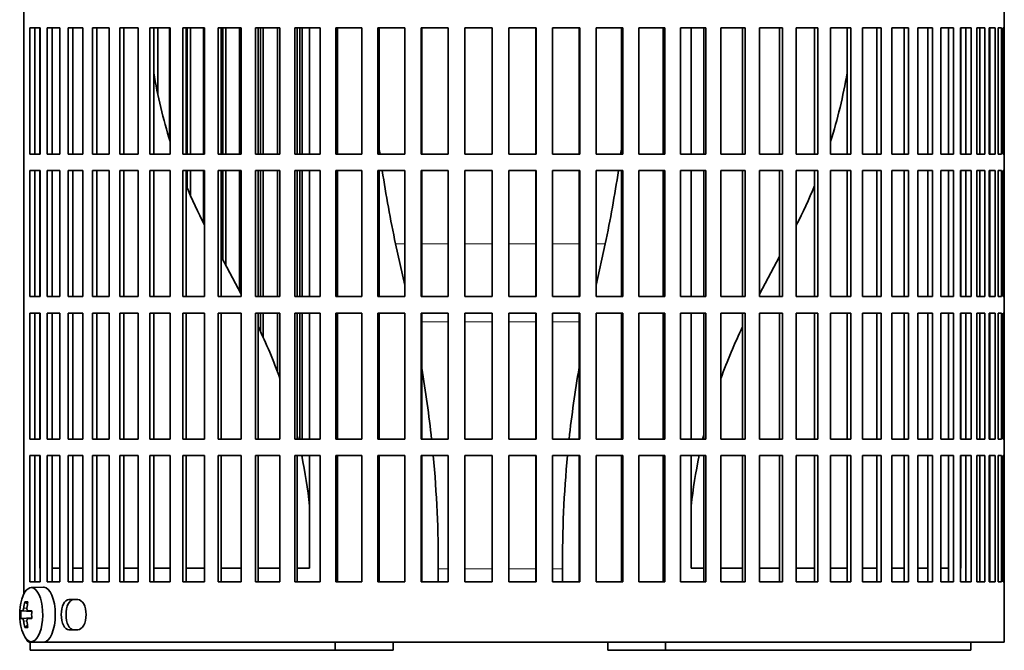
# Model space of a CAD drawing. Header units: millimetres. Extents: x -303 to -74, y -428 to 1006.
# Tile 14 of 26: x -123 to -87, y 229 to 252. Entities that reach past the tile are written whole.
import ezdxf

# ---------------------------------------------------------------- set-up
doc = ezdxf.new("R2010")
doc.units = ezdxf.units.MM
for name, color, linetype in [('M5X8_UNI7687', 7, 'Continuous'), ('VSI134_FILTRO_A', 7, 'Continuous'), ('VSI134_FILTRO_B', 7, 'Continuous'), ('VSI134_SUPPORTO_', 7, 'Continuous')]:
    doc.layers.add(name, color=color, linetype=linetype)

# ---------------------------------------------------------------- blocks, each defined once
blk = doc.blocks.new('SE3')
at = {"layer": 'M5X8_UNI7687', "color": 7, "linetype": 'Continuous', "lineweight": 35}
for p, q in [((-122.046, 231.377), (-122.5, 231.363)), ((-122.734, 230.844), (-122.631, 230.766)), ((-122.873, 230.516), (-122.479, 230.487)), ((-122.612, 230.519), (-122.478, 230.506)), ((-122.873, 230.239), (-122.479, 230.267)), ((-122.478, 230.249), (-122.612, 230.235)), ((-122.734, 229.91), (-122.631, 229.988)), ((-122.5, 229.391), (-122.046, 229.377))]:
    blk.add_line(p, q, dxfattribs=at)
at = {"layer": 'M5X8_UNI7687', "color": 4, "linetype": 'Continuous', "lineweight": 9}
for p, q in [((-122.479, 230.488), (-122.814, 230.519)), ((-122.772, 230.619), (-122.65, 230.608)), ((-122.61, 230.519), (-122.478, 230.506)), ((-122.814, 230.235), (-122.479, 230.266)), ((-122.651, 230.147), (-122.772, 230.136)), ((-122.478, 230.249), (-122.61, 230.235))]:
    blk.add_line(p, q, dxfattribs=at)
at = {"layer": 'M5X8_UNI7687', "color": 7, "linetype": 'Continuous', "lineweight": 35}
for centre, radius, start, end in [((-120.917, 230.377), 2, 163.7273, 196.2727), ((-120.993, 230.377), 1.885, 175.7871, 184.2129)]:
    blk.add_arc(centre, radius, start, end, dxfattribs=at)
for centre, major_axis, ratio, start_param, end_param in [((-122.494, 230.377), (0, -0.986), 0.422618, 0, 4.10793), ((-122.041, 230.377), (0, 1), 0.422618, 0, 0.012961), ((-122.041, 230.377), (0, 1), 0.422618, 3.141593, 6.283185), ((-120.906, 230.377), (0, 2), 0.939693, 1.335108, 1.449667), ((-121.317, 229.765), (-1.55, 1.013), 0.247104, -0.4365, -0.286808), ((-120.933, 230.377), (0, 2), 0.866025, 1.335108, 1.449667), ((-120.92, 230.346), (-1.994, 0.158), 0.036834, -0.313745, -0.199185), ((-120.92, 230.346), (-1.994, 0.158), 0.036834, -0.670562, -0.556003), ((-121.576, 230.377), (0, 1.852), 0.488139, 1.49595, 1.645642), ((-120.92, 230.408), (-1.994, -0.158), 0.036834, 0.199185, 0.313745), ((-120.906, 230.377), (0, -2), 0.939693, 4.833518, 4.948078), ((-120.933, 230.377), (0, -2), 0.866025, 4.833518, 4.948078), ((-120.92, 230.408), (-1.994, -0.158), 0.036834, 0.556003, 0.670562), ((-122.494, 230.377), (0, -0.986), 0.422618, 5.316848, 6.283185), ((-121.317, 230.99), (-1.55, -1.013), 0.247104, 0.286808, 0.4365)]:
    blk.add_ellipse(centre, major_axis=major_axis, ratio=ratio, start_param=start_param, end_param=end_param, dxfattribs=at)
for points in [[(-122.814, 230.519), (-122.813, 230.519), (-122.811, 230.52), (-122.808, 230.521), (-122.804, 230.524), (-122.801, 230.527), (-122.798, 230.531), (-122.795, 230.536), (-122.792, 230.542), (-122.789, 230.549), (-122.786, 230.556), (-122.783, 230.564), (-122.781, 230.573), (-122.778, 230.581), (-122.776, 230.59), (-122.775, 230.599), (-122.773, 230.609), (-122.772, 230.615), (-122.772, 230.619)], [(-122.652, 230.619), (-122.652, 230.615), (-122.653, 230.609), (-122.653, 230.599), (-122.653, 230.59), (-122.652, 230.581), (-122.651, 230.573), (-122.649, 230.564), (-122.647, 230.556), (-122.644, 230.549), (-122.641, 230.542), (-122.637, 230.536), (-122.633, 230.531), (-122.629, 230.527), (-122.625, 230.524), (-122.62, 230.521), (-122.615, 230.52), (-122.612, 230.519), (-122.61, 230.519)], [(-122.772, 230.136), (-122.772, 230.139), (-122.773, 230.146), (-122.775, 230.156), (-122.776, 230.165), (-122.778, 230.173), (-122.781, 230.182), (-122.783, 230.19), (-122.786, 230.198), (-122.789, 230.206), (-122.792, 230.213), (-122.795, 230.219), (-122.798, 230.224), (-122.801, 230.228), (-122.804, 230.231), (-122.808, 230.233), (-122.811, 230.235), (-122.813, 230.235), (-122.814, 230.235)], [(-122.61, 230.235), (-122.612, 230.235), (-122.615, 230.235), (-122.62, 230.233), (-122.625, 230.231), (-122.629, 230.228), (-122.633, 230.224), (-122.637, 230.219), (-122.641, 230.213), (-122.644, 230.206), (-122.647, 230.198), (-122.649, 230.19), (-122.651, 230.182), (-122.652, 230.173), (-122.653, 230.165), (-122.653, 230.156), (-122.653, 230.146), (-122.652, 230.139), (-122.652, 230.136)]]:
    blk.add_open_spline(points, degree=3, dxfattribs=at)
at = {"layer": 'VSI134_FILTRO_A', "color": 7, "linetype": 'Continuous', "lineweight": 35}
for p, q in [((-86.965, 229.377), (-86.965, 269.577)), ((-122.762, 266.577), (-122.762, 231.132)), ((-122.549, 251.777), (-122.549, 247.177)), ((-122.167, 251.777), (-122.549, 251.777)), ((-122.364, 251.777), (-122.364, 247.177)), ((-122.167, 251.777), (-122.167, 247.177)), ((-121.911, 251.777), (-121.911, 247.177)), ((-121.449, 251.777), (-121.911, 251.777)), ((-121.733, 251.777), (-121.733, 247.177)), ((-121.449, 251.777), (-121.449, 247.177)), ((-121.146, 251.777), (-121.146, 247.177)), ((-120.609, 251.777), (-121.146, 251.777)), ((-120.977, 251.777), (-120.977, 247.177)), ((-120.609, 251.777), (-120.609, 247.177)), ((-120.262, 251.777), (-120.262, 247.177)), ((-119.653, 251.777), (-120.262, 251.777)), ((-120.103, 251.777), (-120.103, 247.177)), ((-119.653, 251.777), (-119.653, 247.177)), ((-119.264, 251.777), (-119.264, 247.177)), ((-118.588, 251.777), (-119.264, 251.777)), ((-119.116, 251.777), (-119.116, 247.177)), ((-118.588, 251.777), (-118.588, 247.177)), ((-118.16, 251.777), (-118.16, 247.177)), ((-117.423, 251.777), (-118.16, 251.777)), ((-118.025, 251.777), (-118.025, 247.177)), ((-117.423, 251.777), (-117.423, 247.177)), ((-116.959, 251.777), (-116.959, 247.177)), ((-116.165, 251.777), (-116.959, 251.777)), ((-116.837, 251.777), (-116.837, 247.177)), ((-116.165, 251.777), (-116.165, 247.177)), ((-115.669, 251.777), (-115.669, 247.177)), ((-114.826, 251.777), (-115.669, 251.777)), ((-115.562, 251.777), (-115.562, 247.177)), ((-114.826, 251.777), (-114.826, 247.177)), ((-114.301, 251.777), (-114.301, 247.177)), ((-113.414, 251.777), (-114.301, 251.777)), ((-114.209, 251.777), (-114.209, 247.177)), ((-113.414, 251.777), (-113.414, 247.177)), ((-112.866, 251.777), (-112.866, 247.177)), ((-111.942, 251.777), (-112.866, 251.777)), ((-112.789, 251.777), (-112.789, 247.177)), ((-111.942, 251.777), (-111.942, 247.177)), ((-111.373, 251.777), (-111.373, 247.177)), ((-110.419, 251.777), (-111.373, 251.777)), ((-111.313, 251.777), (-111.313, 247.177)), ((-110.419, 251.777), (-110.419, 247.177)), ((-109.834, 251.777), (-109.834, 247.177)), ((-108.858, 251.777), (-109.834, 251.777)), ((-109.791, 251.777), (-109.791, 247.177)), ((-108.858, 251.777), (-108.858, 247.177)), ((-108.261, 251.777), (-108.261, 247.177)), ((-107.27, 251.777), (-108.261, 251.777)), ((-108.235, 251.777), (-108.235, 247.177)), ((-107.27, 251.777), (-107.27, 247.177)), ((-106.667, 251.777), (-106.667, 247.177)), ((-105.668, 251.777), (-106.667, 251.777)), ((-106.658, 251.777), (-106.658, 247.177)), ((-105.668, 251.777), (-105.668, 247.177)), ((-105.062, 251.777), (-105.062, 247.177)), ((-104.063, 251.777), (-105.062, 251.777)), ((-104.072, 251.777), (-104.072, 247.177)), ((-104.063, 251.777), (-104.063, 247.177)), ((-103.46, 251.777), (-103.46, 247.177)), ((-102.468, 251.777), (-103.46, 251.777)), ((-102.494, 251.777), (-102.494, 247.177)), ((-102.468, 251.777), (-102.468, 247.177)), ((-101.872, 251.777), (-101.872, 247.177)), ((-100.896, 251.777), (-101.872, 251.777)), ((-100.939, 251.777), (-100.939, 247.177)), ((-100.896, 251.777), (-100.896, 247.177)), ((-100.311, 251.777), (-100.311, 247.177)), ((-99.357, 251.777), (-100.311, 251.777)), ((-99.417, 251.777), (-99.417, 247.177)), ((-99.357, 251.777), (-99.357, 247.177)), ((-98.788, 251.777), (-98.788, 247.177)), ((-97.864, 251.777), (-98.788, 251.777)), ((-97.941, 251.777), (-97.941, 247.177)), ((-97.864, 251.777), (-97.864, 247.177)), ((-97.315, 251.777), (-97.315, 247.177)), ((-96.428, 251.777), (-97.315, 251.777)), ((-96.521, 251.777), (-96.521, 247.177)), ((-96.428, 251.777), (-96.428, 247.177)), ((-95.904, 251.777), (-95.904, 247.177)), ((-95.061, 251.777), (-95.904, 251.777)), ((-95.168, 251.777), (-95.168, 247.177)), ((-95.061, 251.777), (-95.061, 247.177)), ((-94.564, 251.777), (-94.564, 247.177)), ((-93.771, 251.777), (-94.564, 251.777)), ((-93.893, 251.777), (-93.893, 247.177)), ((-93.771, 251.777), (-93.771, 247.177)), ((-93.307, 251.777), (-93.307, 247.177)), ((-92.57, 251.777), (-93.307, 251.777)), ((-92.705, 251.777), (-92.705, 247.177)), ((-92.57, 251.777), (-92.57, 247.177)), ((-91.466, 251.777), (-92.142, 251.777)), ((-92.142, 251.777), (-92.142, 247.177)), ((-91.614, 251.777), (-91.614, 247.177)), ((-91.466, 251.777), (-91.466, 247.177)), ((-90.468, 251.777), (-91.077, 251.777)), ((-91.077, 251.777), (-91.077, 247.177)), ((-90.627, 251.777), (-90.627, 247.177)), ((-90.468, 251.777), (-90.468, 247.177)), ((-89.584, 251.777), (-90.121, 251.777)), ((-90.121, 251.777), (-90.121, 247.177)), ((-89.752, 251.777), (-89.752, 247.177)), ((-89.584, 251.777), (-89.584, 247.177)), ((-88.819, 251.777), (-89.281, 251.777)), ((-89.281, 251.777), (-89.281, 247.177)), ((-88.997, 251.777), (-88.997, 247.177)), ((-88.819, 251.777), (-88.819, 247.177)), ((-88.18, 251.777), (-88.563, 251.777)), ((-88.563, 251.777), (-88.563, 247.177)), ((-88.365, 251.777), (-88.365, 247.177)), ((-88.18, 251.777), (-88.18, 247.177)), ((-87.673, 251.777), (-87.973, 251.777)), ((-87.973, 251.777), (-87.973, 247.177)), ((-87.863, 251.777), (-87.863, 247.177)), ((-87.673, 251.777), (-87.673, 247.177)), ((-87.299, 251.777), (-87.516, 251.777)), ((-87.516, 251.777), (-87.516, 247.177)), ((-87.495, 251.777), (-87.495, 247.177)), ((-87.299, 251.777), (-87.299, 247.177)), ((-87.064, 251.777), (-87.194, 251.777)), ((-87.194, 251.777), (-87.194, 247.177)), ((-87.064, 251.777), (-87.064, 247.177)), ((-86.967, 251.777), (-87.011, 251.777)), ((-87.011, 251.777), (-87.011, 247.177)), ((-86.967, 251.777), (-86.967, 247.177)), ((-122.167, 247.177), (-122.549, 247.177)), ((-121.449, 247.177), (-121.911, 247.177)), ((-120.609, 247.177), (-121.146, 247.177)), ((-119.653, 247.177), (-120.262, 247.177)), ((-118.588, 247.177), (-119.264, 247.177)), ((-117.423, 247.177), (-118.16, 247.177)), ((-116.165, 247.177), (-116.959, 247.177)), ((-114.826, 247.177), (-115.669, 247.177)), ((-113.414, 247.177), (-114.301, 247.177)), ((-111.942, 247.177), (-112.866, 247.177)), ((-110.419, 247.177), (-111.373, 247.177)), ((-108.858, 247.177), (-109.834, 247.177)), ((-107.27, 247.177), (-108.261, 247.177)), ((-105.668, 247.177), (-106.667, 247.177)), ((-104.063, 247.177), (-105.062, 247.177)), ((-102.468, 247.177), (-103.46, 247.177)), ((-100.896, 247.177), (-101.872, 247.177)), ((-99.357, 247.177), (-100.311, 247.177)), ((-97.864, 247.177), (-98.788, 247.177)), ((-96.428, 247.177), (-97.315, 247.177)), ((-95.061, 247.177), (-95.904, 247.177)), ((-93.771, 247.177), (-94.564, 247.177)), ((-92.57, 247.177), (-93.307, 247.177)), ((-91.466, 247.177), (-92.142, 247.177)), ((-90.468, 247.177), (-91.077, 247.177)), ((-89.584, 247.177), (-90.121, 247.177)), ((-88.819, 247.177), (-89.281, 247.177)), ((-88.18, 247.177), (-88.563, 247.177)), ((-87.673, 247.177), (-87.973, 247.177)), ((-87.299, 247.177), (-87.516, 247.177)), ((-87.064, 247.177), (-87.194, 247.177)), ((-86.967, 247.177), (-87.011, 247.177)), ((-122.549, 246.577), (-122.549, 241.977)), ((-122.167, 246.577), (-122.549, 246.577)), ((-122.364, 246.577), (-122.364, 241.977)), ((-122.167, 246.577), (-122.167, 241.977)), ((-121.911, 246.577), (-121.911, 241.977)), ((-121.449, 246.577), (-121.911, 246.577)), ((-121.733, 246.577), (-121.733, 241.977)), ((-121.449, 246.577), (-121.449, 241.977)), ((-121.146, 246.577), (-121.146, 241.977)), ((-120.609, 246.577), (-121.146, 246.577)), ((-120.977, 246.577), (-120.977, 241.977)), ((-120.609, 246.577), (-120.609, 241.977)), ((-120.262, 246.577), (-120.262, 241.977)), ((-119.653, 246.577), (-120.262, 246.577)), ((-120.103, 246.577), (-120.103, 241.977)), ((-119.653, 246.577), (-119.653, 241.977)), ((-119.264, 246.577), (-119.264, 241.977)), ((-118.588, 246.577), (-119.264, 246.577)), ((-119.116, 246.577), (-119.116, 241.977)), ((-118.588, 246.577), (-118.588, 241.977)), ((-118.16, 246.577), (-118.16, 241.977)), ((-117.423, 246.577), (-118.16, 246.577)), ((-118.025, 246.577), (-118.025, 241.977)), ((-117.423, 246.577), (-117.423, 241.977)), ((-116.959, 246.577), (-116.959, 241.977)), ((-116.165, 246.577), (-116.959, 246.577)), ((-116.837, 246.577), (-116.837, 241.977)), ((-116.165, 246.577), (-116.165, 241.977)), ((-115.669, 246.577), (-115.669, 241.977)), ((-114.826, 246.577), (-115.669, 246.577)), ((-115.562, 246.577), (-115.562, 241.977)), ((-114.826, 246.577), (-114.826, 241.977)), ((-114.301, 246.577), (-114.301, 241.977)), ((-113.414, 246.577), (-114.301, 246.577)), ((-114.209, 246.577), (-114.209, 241.977)), ((-113.414, 246.577), (-113.414, 241.977)), ((-112.866, 246.577), (-112.866, 241.977)), ((-111.942, 246.577), (-112.866, 246.577)), ((-112.789, 246.577), (-112.789, 241.977)), ((-111.942, 246.577), (-111.942, 241.977)), ((-111.373, 246.577), (-111.373, 241.977)), ((-110.419, 246.577), (-111.373, 246.577)), ((-111.313, 246.577), (-111.313, 241.977)), ((-110.419, 246.577), (-110.419, 241.977)), ((-109.834, 246.577), (-109.834, 241.977)), ((-108.858, 246.577), (-109.834, 246.577)), ((-109.791, 246.577), (-109.791, 241.977)), ((-108.858, 246.577), (-108.858, 241.977)), ((-108.261, 246.577), (-108.261, 241.977)), ((-107.27, 246.577), (-108.261, 246.577)), ((-108.235, 246.577), (-108.235, 241.977)), ((-107.27, 246.577), (-107.27, 241.977)), ((-106.667, 246.577), (-106.667, 241.977)), ((-105.668, 246.577), (-106.667, 246.577)), ((-106.658, 246.577), (-106.658, 241.977)), ((-105.668, 246.577), (-105.668, 241.977)), ((-105.062, 246.577), (-105.062, 241.977)), ((-104.063, 246.577), (-105.062, 246.577)), ((-104.072, 246.577), (-104.072, 241.977)), ((-104.063, 246.577), (-104.063, 241.977)), ((-103.46, 246.577), (-103.46, 241.977)), ((-102.468, 246.577), (-103.46, 246.577)), ((-102.494, 246.577), (-102.494, 241.977)), ((-102.468, 246.577), (-102.468, 241.977)), ((-101.872, 246.577), (-101.872, 241.977)), ((-100.896, 246.577), (-101.872, 246.577)), ((-100.939, 246.577), (-100.939, 241.977)), ((-100.896, 246.577), (-100.896, 241.977)), ((-100.311, 246.577), (-100.311, 241.977)), ((-99.357, 246.577), (-100.311, 246.577)), ((-99.417, 246.577), (-99.417, 241.977)), ((-99.357, 246.577), (-99.357, 241.977)), ((-98.788, 246.577), (-98.788, 241.977)), ((-97.864, 246.577), (-98.788, 246.577)), ((-97.941, 246.577), (-97.941, 241.977)), ((-97.864, 246.577), (-97.864, 241.977)), ((-97.315, 246.577), (-97.315, 241.977)), ((-96.428, 246.577), (-97.315, 246.577)), ((-96.521, 246.577), (-96.521, 241.977)), ((-96.428, 246.577), (-96.428, 241.977)), ((-95.904, 246.577), (-95.904, 241.977)), ((-95.061, 246.577), (-95.904, 246.577)), ((-95.168, 246.577), (-95.168, 241.977)), ((-95.061, 246.577), (-95.061, 241.977)), ((-94.564, 246.577), (-94.564, 241.977)), ((-93.771, 246.577), (-94.564, 246.577)), ((-93.893, 246.577), (-93.893, 241.977)), ((-93.771, 246.577), (-93.771, 241.977)), ((-93.307, 246.577), (-93.307, 241.977)), ((-92.57, 246.577), (-93.307, 246.577)), ((-92.705, 246.577), (-92.705, 241.977)), ((-92.57, 246.577), (-92.57, 241.977)), ((-91.466, 246.577), (-92.142, 246.577)), ((-92.142, 246.577), (-92.142, 241.977)), ((-91.614, 246.577), (-91.614, 241.977)), ((-91.466, 246.577), (-91.466, 241.977)), ((-90.468, 246.577), (-91.077, 246.577)), ((-91.077, 246.577), (-91.077, 241.977)), ((-90.627, 246.577), (-90.627, 241.977)), ((-90.468, 246.577), (-90.468, 241.977)), ((-89.584, 246.577), (-90.121, 246.577)), ((-90.121, 246.577), (-90.121, 241.977)), ((-89.752, 246.577), (-89.752, 241.977)), ((-89.584, 246.577), (-89.584, 241.977)), ((-88.819, 246.577), (-89.281, 246.577)), ((-89.281, 246.577), (-89.281, 241.977)), ((-88.997, 246.577), (-88.997, 241.977)), ((-88.819, 246.577), (-88.819, 241.977)), ((-88.18, 246.577), (-88.563, 246.577)), ((-88.563, 246.577), (-88.563, 241.977)), ((-88.365, 246.577), (-88.365, 241.977)), ((-88.18, 246.577), (-88.18, 241.977)), ((-87.673, 246.577), (-87.973, 246.577)), ((-87.973, 246.577), (-87.973, 241.977)), ((-87.863, 246.577), (-87.863, 241.977)), ((-87.673, 246.577), (-87.673, 241.977)), ((-87.299, 246.577), (-87.516, 246.577)), ((-87.516, 246.577), (-87.516, 241.977)), ((-87.495, 246.577), (-87.495, 241.977)), ((-87.299, 246.577), (-87.299, 241.977)), ((-87.064, 246.577), (-87.194, 246.577)), ((-87.194, 246.577), (-87.194, 241.977)), ((-87.064, 246.577), (-87.064, 241.977)), ((-86.967, 246.577), (-87.011, 246.577)), ((-87.011, 246.577), (-87.011, 241.977)), ((-86.967, 246.577), (-86.967, 241.977)), ((-122.167, 241.977), (-122.549, 241.977)), ((-121.449, 241.977), (-121.911, 241.977)), ((-120.609, 241.977), (-121.146, 241.977)), ((-119.653, 241.977), (-120.262, 241.977)), ((-118.588, 241.977), (-119.264, 241.977)), ((-117.423, 241.977), (-118.16, 241.977)), ((-116.165, 241.977), (-116.959, 241.977)), ((-114.826, 241.977), (-115.669, 241.977)), ((-113.414, 241.977), (-114.301, 241.977)), ((-111.942, 241.977), (-112.866, 241.977)), ((-110.419, 241.977), (-111.373, 241.977)), ((-108.858, 241.977), (-109.834, 241.977)), ((-107.27, 241.977), (-108.261, 241.977)), ((-105.668, 241.977), (-106.667, 241.977)), ((-104.063, 241.977), (-105.062, 241.977)), ((-102.468, 241.977), (-103.46, 241.977)), ((-100.896, 241.977), (-101.872, 241.977)), ((-99.357, 241.977), (-100.311, 241.977)), ((-97.864, 241.977), (-98.788, 241.977)), ((-96.428, 241.977), (-97.315, 241.977)), ((-95.061, 241.977), (-95.904, 241.977)), ((-93.771, 241.977), (-94.564, 241.977)), ((-92.57, 241.977), (-93.307, 241.977)), ((-91.466, 241.977), (-92.142, 241.977)), ((-90.468, 241.977), (-91.077, 241.977)), ((-89.584, 241.977), (-90.121, 241.977)), ((-88.819, 241.977), (-89.281, 241.977)), ((-88.18, 241.977), (-88.563, 241.977)), ((-87.673, 241.977), (-87.973, 241.977)), ((-87.299, 241.977), (-87.516, 241.977)), ((-87.064, 241.977), (-87.194, 241.977)), ((-86.967, 241.977), (-87.011, 241.977)), ((-122.549, 241.377), (-122.549, 236.777)), ((-122.167, 241.377), (-122.549, 241.377)), ((-122.364, 241.377), (-122.364, 236.777)), ((-122.167, 241.377), (-122.167, 236.777)), ((-121.911, 241.377), (-121.911, 236.777)), ((-121.449, 241.377), (-121.911, 241.377)), ((-121.733, 241.377), (-121.733, 236.777)), ((-121.449, 241.377), (-121.449, 236.777)), ((-121.146, 241.377), (-121.146, 236.777)), ((-120.609, 241.377), (-121.146, 241.377)), ((-120.977, 241.377), (-120.977, 236.777)), ((-120.609, 241.377), (-120.609, 236.777)), ((-120.262, 241.377), (-120.262, 236.777)), ((-119.653, 241.377), (-120.262, 241.377)), ((-120.103, 241.377), (-120.103, 236.777)), ((-119.653, 241.377), (-119.653, 236.777)), ((-119.264, 241.377), (-119.264, 236.777)), ((-118.588, 241.377), (-119.264, 241.377)), ((-119.116, 241.377), (-119.116, 236.777)), ((-118.588, 241.377), (-118.588, 236.777)), ((-118.16, 241.377), (-118.16, 236.777)), ((-117.423, 241.377), (-118.16, 241.377)), ((-118.025, 241.377), (-118.025, 236.777)), ((-117.423, 241.377), (-117.423, 236.777)), ((-116.959, 241.377), (-116.959, 236.777)), ((-116.165, 241.377), (-116.959, 241.377)), ((-116.837, 241.377), (-116.837, 236.777)), ((-116.165, 241.377), (-116.165, 236.777)), ((-115.669, 241.377), (-115.669, 236.777)), ((-114.826, 241.377), (-115.669, 241.377)), ((-115.562, 241.377), (-115.562, 236.777)), ((-114.826, 241.377), (-114.826, 236.777)), ((-114.301, 241.377), (-114.301, 236.777)), ((-113.414, 241.377), (-114.301, 241.377)), ((-114.209, 241.377), (-114.209, 236.777)), ((-113.414, 241.377), (-113.414, 236.777)), ((-112.866, 241.377), (-112.866, 236.777)), ((-111.942, 241.377), (-112.866, 241.377)), ((-112.789, 241.377), (-112.789, 236.777)), ((-111.942, 241.377), (-111.942, 236.777)), ((-111.373, 241.377), (-111.373, 236.777)), ((-110.419, 241.377), (-111.373, 241.377)), ((-111.313, 241.377), (-111.313, 236.777)), ((-110.419, 241.377), (-110.419, 236.777)), ((-109.834, 241.377), (-109.834, 236.777)), ((-108.858, 241.377), (-109.834, 241.377)), ((-109.791, 241.377), (-109.791, 236.777)), ((-108.858, 241.377), (-108.858, 236.777)), ((-108.261, 241.377), (-108.261, 236.777)), ((-107.27, 241.377), (-108.261, 241.377)), ((-108.235, 241.377), (-108.235, 236.777)), ((-107.27, 241.377), (-107.27, 236.777)), ((-106.667, 241.377), (-106.667, 236.777)), ((-105.668, 241.377), (-106.667, 241.377)), ((-106.658, 241.377), (-106.658, 236.777)), ((-105.668, 241.377), (-105.668, 236.777)), ((-105.062, 241.377), (-105.062, 236.777)), ((-104.063, 241.377), (-105.062, 241.377)), ((-104.072, 241.377), (-104.072, 236.777)), ((-104.063, 241.377), (-104.063, 236.777)), ((-103.46, 241.377), (-103.46, 236.777)), ((-102.468, 241.377), (-103.46, 241.377)), ((-102.494, 241.377), (-102.494, 236.777)), ((-102.468, 241.377), (-102.468, 236.777)), ((-101.872, 241.377), (-101.872, 236.777)), ((-100.896, 241.377), (-101.872, 241.377)), ((-100.939, 241.377), (-100.939, 236.777)), ((-100.896, 241.377), (-100.896, 236.777)), ((-100.311, 241.377), (-100.311, 236.777)), ((-99.357, 241.377), (-100.311, 241.377)), ((-99.417, 241.377), (-99.417, 236.777)), ((-99.357, 241.377), (-99.357, 236.777)), ((-98.788, 241.377), (-98.788, 236.777)), ((-97.864, 241.377), (-98.788, 241.377)), ((-97.941, 241.377), (-97.941, 236.777)), ((-97.864, 241.377), (-97.864, 236.777)), ((-97.315, 241.377), (-97.315, 236.777)), ((-96.428, 241.377), (-97.315, 241.377)), ((-96.521, 241.377), (-96.521, 236.777)), ((-96.428, 241.377), (-96.428, 236.777)), ((-95.904, 241.377), (-95.904, 236.777)), ((-95.061, 241.377), (-95.904, 241.377)), ((-95.168, 241.377), (-95.168, 236.777)), ((-95.061, 241.377), (-95.061, 236.777)), ((-94.564, 241.377), (-94.564, 236.777)), ((-93.771, 241.377), (-94.564, 241.377)), ((-93.893, 241.377), (-93.893, 236.777)), ((-93.771, 241.377), (-93.771, 236.777)), ((-93.307, 241.377), (-93.307, 236.777)), ((-92.57, 241.377), (-93.307, 241.377)), ((-92.705, 241.377), (-92.705, 236.777)), ((-92.57, 241.377), (-92.57, 236.777)), ((-91.466, 241.377), (-92.142, 241.377)), ((-92.142, 241.377), (-92.142, 236.777)), ((-91.614, 241.377), (-91.614, 236.777)), ((-91.466, 241.377), (-91.466, 236.777)), ((-90.468, 241.377), (-91.077, 241.377)), ((-91.077, 241.377), (-91.077, 236.777)), ((-90.627, 241.377), (-90.627, 236.777)), ((-90.468, 241.377), (-90.468, 236.777)), ((-89.584, 241.377), (-90.121, 241.377)), ((-90.121, 241.377), (-90.121, 236.777)), ((-89.752, 241.377), (-89.752, 236.777)), ((-89.584, 241.377), (-89.584, 236.777)), ((-88.819, 241.377), (-89.281, 241.377)), ((-89.281, 241.377), (-89.281, 236.777)), ((-88.997, 241.377), (-88.997, 236.777)), ((-88.819, 241.377), (-88.819, 236.777)), ((-88.18, 241.377), (-88.563, 241.377)), ((-88.563, 241.377), (-88.563, 236.777)), ((-88.365, 241.377), (-88.365, 236.777)), ((-88.18, 241.377), (-88.18, 236.777)), ((-87.673, 241.377), (-87.973, 241.377)), ((-87.973, 241.377), (-87.973, 236.777)), ((-87.863, 241.377), (-87.863, 236.777)), ((-87.673, 241.377), (-87.673, 236.777)), ((-87.299, 241.377), (-87.516, 241.377)), ((-87.516, 241.377), (-87.516, 236.777)), ((-87.495, 241.377), (-87.495, 236.777)), ((-87.299, 241.377), (-87.299, 236.777)), ((-87.064, 241.377), (-87.194, 241.377)), ((-87.194, 241.377), (-87.194, 236.777)), ((-87.064, 241.377), (-87.064, 236.777)), ((-86.967, 241.377), (-87.011, 241.377)), ((-87.011, 241.377), (-87.011, 236.777)), ((-86.967, 241.377), (-86.967, 236.777)), ((-122.167, 236.777), (-122.549, 236.777)), ((-121.449, 236.777), (-121.911, 236.777)), ((-120.609, 236.777), (-121.146, 236.777)), ((-119.653, 236.777), (-120.262, 236.777)), ((-118.588, 236.777), (-119.264, 236.777)), ((-117.423, 236.777), (-118.16, 236.777)), ((-116.165, 236.777), (-116.959, 236.777)), ((-114.826, 236.777), (-115.669, 236.777)), ((-113.414, 236.777), (-114.301, 236.777)), ((-111.942, 236.777), (-112.866, 236.777)), ((-110.419, 236.777), (-111.373, 236.777)), ((-108.858, 236.777), (-109.834, 236.777)), ((-107.27, 236.777), (-108.261, 236.777)), ((-105.668, 236.777), (-106.667, 236.777)), ((-104.063, 236.777), (-105.062, 236.777)), ((-102.468, 236.777), (-103.46, 236.777)), ((-100.896, 236.777), (-101.872, 236.777)), ((-99.357, 236.777), (-100.311, 236.777)), ((-97.864, 236.777), (-98.788, 236.777)), ((-96.428, 236.777), (-97.315, 236.777)), ((-95.061, 236.777), (-95.904, 236.777)), ((-93.771, 236.777), (-94.564, 236.777)), ((-92.57, 236.777), (-93.307, 236.777)), ((-91.466, 236.777), (-92.142, 236.777)), ((-90.468, 236.777), (-91.077, 236.777)), ((-89.584, 236.777), (-90.121, 236.777)), ((-88.819, 236.777), (-89.281, 236.777)), ((-88.18, 236.777), (-88.563, 236.777)), ((-87.673, 236.777), (-87.973, 236.777)), ((-87.299, 236.777), (-87.516, 236.777)), ((-87.064, 236.777), (-87.194, 236.777)), ((-86.967, 236.777), (-87.011, 236.777)), ((-122.549, 236.177), (-122.549, 231.577)), ((-122.167, 236.177), (-122.549, 236.177)), ((-122.364, 236.177), (-122.364, 231.577)), ((-122.167, 236.177), (-122.167, 231.577)), ((-121.911, 236.177), (-121.911, 231.577)), ((-121.449, 236.177), (-121.911, 236.177)), ((-121.733, 236.177), (-121.733, 231.577)), ((-121.449, 236.177), (-121.449, 231.577)), ((-121.146, 236.177), (-121.146, 231.577)), ((-120.609, 236.177), (-121.146, 236.177)), ((-120.977, 236.177), (-120.977, 231.577)), ((-120.609, 236.177), (-120.609, 231.577)), ((-120.262, 236.177), (-120.262, 231.577)), ((-119.653, 236.177), (-120.262, 236.177)), ((-120.103, 236.177), (-120.103, 231.577)), ((-119.653, 236.177), (-119.653, 231.577)), ((-119.264, 236.177), (-119.264, 231.577)), ((-118.588, 236.177), (-119.264, 236.177)), ((-119.116, 236.177), (-119.116, 231.577)), ((-118.588, 236.177), (-118.588, 231.577)), ((-118.16, 236.177), (-118.16, 231.577)), ((-117.423, 236.177), (-118.16, 236.177)), ((-118.025, 236.177), (-118.025, 231.577)), ((-117.423, 236.177), (-117.423, 231.577)), ((-116.959, 236.177), (-116.959, 231.577)), ((-116.165, 236.177), (-116.959, 236.177)), ((-116.837, 236.177), (-116.837, 231.577)), ((-116.165, 236.177), (-116.165, 231.577)), ((-115.669, 236.177), (-115.669, 231.577)), ((-114.826, 236.177), (-115.669, 236.177)), ((-115.562, 236.177), (-115.562, 231.577)), ((-114.826, 236.177), (-114.826, 231.577)), ((-114.301, 236.177), (-114.301, 231.577)), ((-113.414, 236.177), (-114.301, 236.177)), ((-114.209, 236.177), (-114.209, 231.577)), ((-113.414, 236.177), (-113.414, 231.577)), ((-112.866, 236.177), (-112.866, 231.577)), ((-111.942, 236.177), (-112.866, 236.177)), ((-112.789, 236.177), (-112.789, 231.577)), ((-111.942, 236.177), (-111.942, 231.577)), ((-111.373, 236.177), (-111.373, 231.577)), ((-110.419, 236.177), (-111.373, 236.177)), ((-111.313, 236.177), (-111.313, 231.577)), ((-110.419, 236.177), (-110.419, 231.577)), ((-109.834, 236.177), (-109.834, 231.577)), ((-108.858, 236.177), (-109.834, 236.177)), ((-109.791, 236.177), (-109.791, 231.577)), ((-108.858, 236.177), (-108.858, 231.577)), ((-108.261, 236.177), (-108.261, 231.577)), ((-107.27, 236.177), (-108.261, 236.177)), ((-108.235, 236.177), (-108.235, 231.577)), ((-107.27, 236.177), (-107.27, 231.577)), ((-106.667, 236.177), (-106.667, 231.577)), ((-105.668, 236.177), (-106.667, 236.177)), ((-106.658, 236.177), (-106.658, 231.577)), ((-105.668, 236.177), (-105.668, 231.577)), ((-105.062, 236.177), (-105.062, 231.577)), ((-104.063, 236.177), (-105.062, 236.177)), ((-104.072, 236.177), (-104.072, 231.577)), ((-104.063, 236.177), (-104.063, 231.577)), ((-103.46, 236.177), (-103.46, 231.577)), ((-102.468, 236.177), (-103.46, 236.177)), ((-102.494, 236.177), (-102.494, 231.577)), ((-102.468, 236.177), (-102.468, 231.577)), ((-101.872, 236.177), (-101.872, 231.577)), ((-100.896, 236.177), (-101.872, 236.177)), ((-100.939, 236.177), (-100.939, 231.577)), ((-100.896, 236.177), (-100.896, 231.577)), ((-100.311, 236.177), (-100.311, 231.577)), ((-99.357, 236.177), (-100.311, 236.177)), ((-99.417, 236.177), (-99.417, 231.577)), ((-99.357, 236.177), (-99.357, 231.577)), ((-98.788, 236.177), (-98.788, 231.577)), ((-97.864, 236.177), (-98.788, 236.177)), ((-97.941, 236.177), (-97.941, 231.577)), ((-97.864, 236.177), (-97.864, 231.577)), ((-97.315, 236.177), (-97.315, 231.577)), ((-96.428, 236.177), (-97.315, 236.177)), ((-96.521, 236.177), (-96.521, 231.577)), ((-96.428, 236.177), (-96.428, 231.577)), ((-95.904, 236.177), (-95.904, 231.577)), ((-95.061, 236.177), (-95.904, 236.177)), ((-95.168, 236.177), (-95.168, 231.577)), ((-95.061, 236.177), (-95.061, 231.577)), ((-94.564, 236.177), (-94.564, 231.577)), ((-93.771, 236.177), (-94.564, 236.177)), ((-93.893, 236.177), (-93.893, 231.577)), ((-93.771, 236.177), (-93.771, 231.577)), ((-93.307, 236.177), (-93.307, 231.577)), ((-92.57, 236.177), (-93.307, 236.177)), ((-92.705, 236.177), (-92.705, 231.577)), ((-92.57, 236.177), (-92.57, 231.577)), ((-91.466, 236.177), (-92.142, 236.177)), ((-92.142, 236.177), (-92.142, 231.577)), ((-91.614, 236.177), (-91.614, 231.577)), ((-91.466, 236.177), (-91.466, 231.577)), ((-90.468, 236.177), (-91.077, 236.177)), ((-91.077, 236.177), (-91.077, 231.577)), ((-90.627, 236.177), (-90.627, 231.577)), ((-90.468, 236.177), (-90.468, 231.577)), ((-89.584, 236.177), (-90.121, 236.177)), ((-90.121, 236.177), (-90.121, 231.577)), ((-89.752, 236.177), (-89.752, 231.577)), ((-89.584, 236.177), (-89.584, 231.577)), ((-88.819, 236.177), (-89.281, 236.177)), ((-89.281, 236.177), (-89.281, 231.577)), ((-88.997, 236.177), (-88.997, 231.577)), ((-88.819, 236.177), (-88.819, 231.577)), ((-88.18, 236.177), (-88.563, 236.177)), ((-88.563, 236.177), (-88.563, 231.577)), ((-88.365, 236.177), (-88.365, 231.577)), ((-88.18, 236.177), (-88.18, 231.577)), ((-87.673, 236.177), (-87.973, 236.177)), ((-87.973, 236.177), (-87.973, 231.577)), ((-87.863, 236.177), (-87.863, 231.577)), ((-87.673, 236.177), (-87.673, 231.577)), ((-87.299, 236.177), (-87.516, 236.177)), ((-87.516, 236.177), (-87.516, 231.577)), ((-87.495, 236.177), (-87.495, 231.577)), ((-87.299, 236.177), (-87.299, 231.577)), ((-87.064, 236.177), (-87.194, 236.177)), ((-87.194, 236.177), (-87.194, 231.577)), ((-87.064, 236.177), (-87.064, 231.577)), ((-86.967, 236.177), (-87.011, 236.177)), ((-87.011, 236.177), (-87.011, 231.577)), ((-86.967, 236.177), (-86.967, 231.577)), ((-122.167, 231.577), (-122.549, 231.577)), ((-121.449, 231.577), (-121.911, 231.577)), ((-120.609, 231.577), (-121.146, 231.577)), ((-119.653, 231.577), (-120.262, 231.577)), ((-118.588, 231.577), (-119.264, 231.577)), ((-117.423, 231.577), (-118.16, 231.577)), ((-116.165, 231.577), (-116.959, 231.577)), ((-114.826, 231.577), (-115.669, 231.577)), ((-113.414, 231.577), (-114.301, 231.577)), ((-111.942, 231.577), (-112.866, 231.577)), ((-110.419, 231.577), (-111.373, 231.577)), ((-108.858, 231.577), (-109.834, 231.577)), ((-107.27, 231.577), (-108.261, 231.577)), ((-105.668, 231.577), (-106.667, 231.577)), ((-104.063, 231.577), (-105.062, 231.577)), ((-102.468, 231.577), (-103.46, 231.577)), ((-100.896, 231.577), (-101.872, 231.577)), ((-99.357, 231.577), (-100.311, 231.577)), ((-97.864, 231.577), (-98.788, 231.577)), ((-96.428, 231.577), (-97.315, 231.577)), ((-95.061, 231.577), (-95.904, 231.577)), ((-93.771, 231.577), (-94.564, 231.577)), ((-92.57, 231.577), (-93.307, 231.577)), ((-91.466, 231.577), (-92.142, 231.577)), ((-90.468, 231.577), (-91.077, 231.577)), ((-89.584, 231.577), (-90.121, 231.577)), ((-88.819, 231.577), (-89.281, 231.577)), ((-88.18, 231.577), (-88.563, 231.577)), ((-87.673, 231.577), (-87.973, 231.577)), ((-87.299, 231.577), (-87.516, 231.577)), ((-87.064, 231.577), (-87.194, 231.577)), ((-86.967, 231.577), (-87.011, 231.577)), ((-120.796, 230.927), (-121.12, 230.927)), ((-121.12, 229.827), (-120.796, 229.827)), ((-86.965, 229.377), (-122.558, 229.377))]:
    blk.add_line(p, q, dxfattribs=at)
for points, knots in [([(-121.12, 230.927), (-121.195, 230.927), (-121.267, 230.868), (-121.368, 230.665), (-121.397, 230.521), (-121.397, 230.234), (-121.369, 230.091), (-121.266, 229.886), (-121.195, 229.827), (-121.12, 229.827)], [0, 0, 0, 0, 0.25, 0.25, 0.5, 0.5, 0.75, 0.75, 1, 1, 1, 1]), ([(-120.949, 229.827), (-121.024, 229.827), (-121.096, 229.887), (-121.197, 230.09), (-121.226, 230.233), (-121.226, 230.52), (-121.197, 230.663), (-121.095, 230.869), (-121.024, 230.927), (-120.949, 230.927)], [0, 0, 0, 0, 0.25, 0.25, 0.5, 0.5, 0.75, 0.75, 1, 1, 1, 1]), ([(-120.796, 230.927), (-120.717, 230.927), (-120.638, 230.868), (-120.524, 230.665), (-120.49, 230.521), (-120.49, 230.234), (-120.523, 230.091), (-120.639, 229.886), (-120.717, 229.827), (-120.796, 229.827)], [0, 0, 0, 0, 0.25, 0.25, 0.5, 0.5, 0.75, 0.75, 1, 1, 1, 1]), ([(-122.692, 229.52), (-122.686, 229.505), (-122.68, 229.491), (-122.663, 229.457), (-122.651, 229.438), (-122.614, 229.393), (-122.586, 229.377), (-122.558, 229.377)], [0.5526232, 0.5526232, 0.5526232, 0.5526232, 0.625, 0.625, 0.75, 0.75, 1, 1, 1, 1])]:
    blk.add_open_spline(points, degree=3, knots=knots, dxfattribs=at)
at = {"layer": 'VSI134_FILTRO_B', "color": 7, "linetype": 'Continuous', "lineweight": 35}
for p, q in [((-118.017, 251.777), (-118.017, 250.1)), ((-117.876, 251.777), (-117.876, 249.364)), ((-117.442, 251.777), (-117.442, 247.696)), ((-116.805, 251.777), (-116.805, 247.177)), ((-116.676, 251.777), (-116.676, 247.177)), ((-116.21, 251.777), (-116.21, 247.177)), ((-115.505, 251.777), (-115.505, 247.177)), ((-115.39, 251.777), (-115.39, 247.177)), ((-114.894, 251.777), (-114.894, 247.177)), ((-114.128, 251.777), (-114.128, 247.177)), ((-114.028, 251.777), (-114.028, 247.177)), ((-113.507, 251.777), (-113.507, 247.177)), ((-112.685, 251.777), (-112.685, 247.177)), ((-112.6, 251.777), (-112.6, 247.177)), ((-116.805, 246.577), (-116.805, 245.942)), ((-116.676, 246.577), (-116.676, 245.644)), ((-116.21, 246.577), (-116.21, 244.664)), ((-115.505, 246.577), (-115.505, 243.339)), ((-115.39, 246.577), (-115.39, 243.124)), ((-114.894, 246.577), (-114.894, 242.194)), ((-114.128, 246.577), (-114.128, 241.977)), ((-114.028, 246.577), (-114.028, 241.977)), ((-113.507, 246.577), (-113.507, 241.977)), ((-112.685, 246.577), (-112.685, 241.977)), ((-112.6, 246.577), (-112.6, 241.977)), ((-114.128, 241.377), (-114.128, 240.709)), ((-114.028, 241.377), (-114.028, 240.494)), ((-113.507, 241.377), (-113.507, 239.244)), ((-112.685, 241.377), (-112.685, 236.777)), ((-112.6, 241.377), (-112.6, 236.777)), ((-112.6, 236.177), (-112.6, 236.082))]:
    blk.add_line(p, q, dxfattribs=at)
at = {"layer": 'VSI134_SUPPORTO_', "color": 7, "linetype": 'Continuous', "lineweight": 35}
for p, q in [((-122.179, 251.777), (-122.179, 247.177)), ((-112.33, 247.177), (-112.33, 251.777)), ((-98.4, 247.177), (-98.4, 251.777)), ((-88.55, 251.777), (-88.55, 247.177)), ((-122.179, 246.577), (-122.179, 241.977)), ((-112.33, 241.977), (-112.33, 246.577)), ((-98.4, 241.977), (-98.4, 246.577)), ((-88.55, 246.577), (-88.55, 241.977)), ((-109.192, 243.9), (-108.858, 242.394)), ((-101.872, 242.394), (-101.538, 243.9)), ((-114.826, 242.065), (-115.562, 243.445)), ((-95.904, 242.065), (-95.168, 243.445)), ((-122.179, 241.377), (-122.179, 236.777)), ((-112.33, 236.777), (-112.33, 241.377)), ((-98.4, 236.777), (-98.4, 241.377)), ((-88.55, 241.377), (-88.55, 236.777)), ((-122.179, 236.177), (-122.179, 232.077)), ((-112.33, 232.077), (-112.33, 236.177)), ((-98.4, 232.077), (-98.4, 236.177)), ((-88.55, 236.177), (-88.55, 232.077)), ((-122.179, 232.077), (-122.167, 232.077)), ((-121.733, 232.077), (-121.449, 232.077)), ((-120.977, 232.077), (-120.609, 232.077)), ((-120.103, 232.077), (-119.653, 232.077)), ((-119.116, 232.077), (-118.588, 232.077)), ((-118.025, 232.077), (-117.423, 232.077)), ((-116.837, 232.077), (-116.165, 232.077)), ((-115.562, 232.077), (-114.826, 232.077)), ((-114.209, 232.077), (-113.414, 232.077)), ((-112.789, 232.077), (-112.33, 232.077)), ((-107.633, 232.054), (-107.633, 231.577)), ((-103.097, 231.577), (-103.097, 232.054)), ((-97.941, 232.077), (-98.4, 232.077)), ((-96.521, 232.077), (-97.315, 232.077)), ((-95.168, 232.077), (-95.904, 232.077)), ((-93.893, 232.077), (-94.564, 232.077)), ((-92.705, 232.077), (-93.307, 232.077)), ((-91.614, 232.077), (-92.142, 232.077)), ((-90.627, 232.077), (-91.077, 232.077)), ((-89.752, 232.077), (-90.121, 232.077)), ((-88.997, 232.077), (-89.281, 232.077)), ((-88.55, 232.077), (-88.563, 232.077)), ((-122.537, 229.377), (-122.537, 229.077)), ((-111.395, 229.077), (-111.395, 229.377)), ((-109.286, 229.077), (-109.286, 229.377)), ((-101.444, 229.077), (-101.444, 229.377)), ((-99.334, 229.377), (-99.334, 229.077)), ((-88.193, 229.077), (-88.193, 229.377)), ((-122.537, 229.077), (-111.395, 229.077)), ((-111.395, 229.077), (-109.286, 229.077)), ((-99.334, 229.077), (-101.444, 229.077)), ((-99.334, 229.077), (-88.193, 229.077))]:
    blk.add_line(p, q, dxfattribs=at)
at = {"layer": 'VSI134_SUPPORTO_', "color": 4, "linetype": 'Continuous', "lineweight": 9}
for p, q in [((-109.192, 243.9), (-108.858, 243.9)), ((-108.235, 243.9), (-107.27, 243.9)), ((-106.658, 243.9), (-105.668, 243.9)), ((-105.062, 243.9), (-104.072, 243.9)), ((-103.46, 243.9), (-102.494, 243.9)), ((-101.872, 243.9), (-101.538, 243.9)), ((-107.27, 241.054), (-108.235, 241.054)), ((-105.668, 241.054), (-106.658, 241.054)), ((-104.072, 241.054), (-105.062, 241.054)), ((-102.494, 241.054), (-103.46, 241.054)), ((-107.27, 232.054), (-107.633, 232.054)), ((-105.668, 232.054), (-106.658, 232.054)), ((-104.072, 232.054), (-105.062, 232.054)), ((-103.097, 232.054), (-103.46, 232.054))]:
    blk.add_line(p, q, dxfattribs=at)
at = {"layer": 'VSI134_SUPPORTO_', "color": 7, "linetype": 'Continuous', "lineweight": 35}
for centre, radius, start, end in [((-65.962, 253.145), 44.207, 187.4788, 187.7586), ((-145.515, 253.222), 44.954, 352.268, 352.5742), ((-65.962, 253.145), 44.207, 188.545, 192.0711), ((-145.515, 253.222), 44.954, 348.0322, 351.4987), ((-150.155, 232.218), 42.523, 6.157, 9.683), ((-61.26, 232.288), 41.837, 170.229, 173.8367), ((-150.155, 232.218), 42.523, 359.7799, 5.3483), ((-61.26, 232.288), 41.837, 174.6622, 180.3206)]:
    blk.add_arc(centre, radius, start, end, dxfattribs=at)
for centre, major_axis, start_param, end_param in [((-101.669, 253.4), (0, -18), 4.894359, 5.03854), ((-109.06, 253.4), (0, -18), 1.244645, 1.388826), ((-101.669, 253.4), (0, -18), 5.134895, 5.224562), ((-109.06, 253.4), (0, -18), 1.058623, 1.14829), ((-129.755, 232.054), (0, 19), 5.086295, 5.195316), ((-80.974, 232.054), (0, 19), 1.08787, 1.196891), ((-129.755, 232.054), (0, 19), -1.319579, -1.31136), ((-80.974, 232.054), (0, 19), 1.31136, 1.319579), ((-129.755, 232.054), (0, 19), 4.833287, 4.931134), ((-80.974, 232.054), (0, 19), 1.352052, 1.449898)]:
    blk.add_ellipse(centre, major_axis=major_axis, ratio=0.92388, start_param=start_param, end_param=end_param, dxfattribs=at)

msp = doc.modelspace()

# ---------------------------------------------------------------- block references
msp.add_blockref('SE3', (0, 0))

doc.saveas('drawing.dxf')
